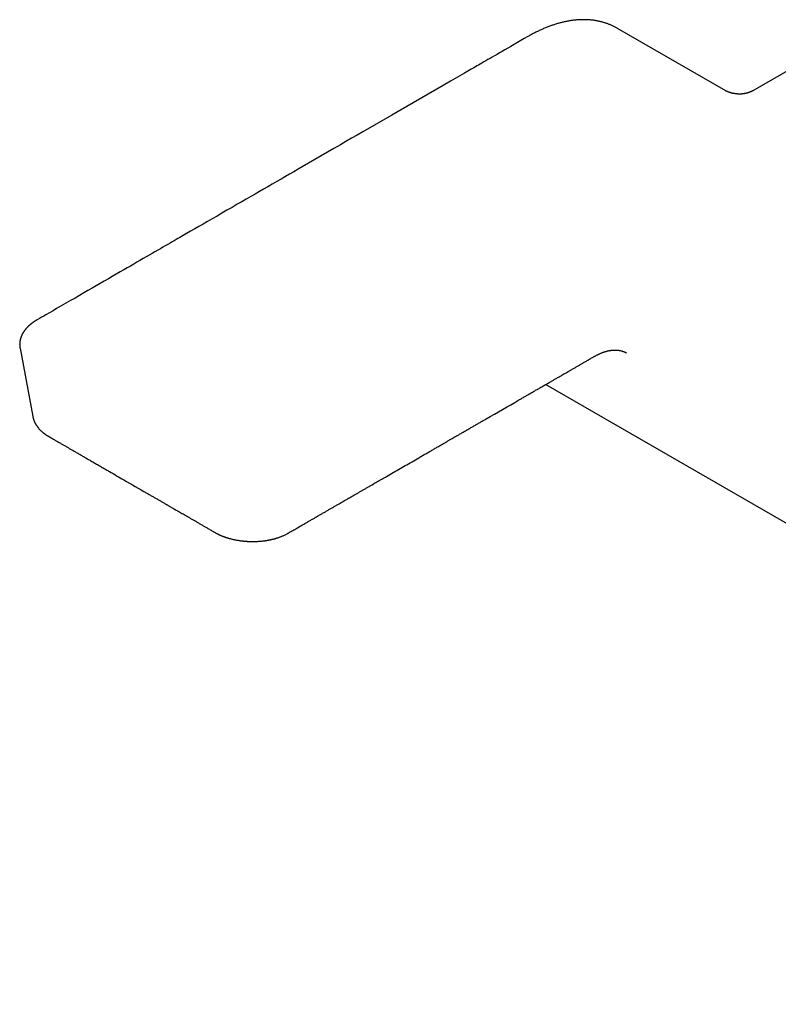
# Model space of a CAD drawing. Header units: millimetres. Extents: x 8 to 905, y 12 to 449.
# Tile 7 of 15: x 619 to 726, y 81 to 220. Entities that reach past the tile are written whole.
import ezdxf

# ---------------------------------------------------------------- set-up
doc = ezdxf.new("R2010")
doc.units = ezdxf.units.MM

msp = doc.modelspace()

# ---------------------------------------------------------------- linework, layer by layer
at = {"color": 7, "linetype": 'Continuous', "lineweight": 30}
for p, q in [((718.15, 209.76), (702.89, 218.57)), ((729.17, 213.94), (721.95, 209.77)), ((618.7, 173.5), (618.69, 173.52)), ((618.69, 173.5), (620.49, 163.89)), ((692.79, 168.4), (844.11, 81.05))]:
    msp.add_line(p, q, dxfattribs=at)
at = {"color": 7, "linetype": 'Continuous', "lineweight": 30, "flags": 128}
for points in [[(690.27, 217.42), (689.76, 217.13), (689.27, 216.84), (688.79, 216.56), (688.32, 216.3), (687.87, 216.03), (687.43, 215.78), (687.01, 215.54), (686.64, 215.32), (686.27, 215.11), (685.92, 214.91), (685.58, 214.71), (685.25, 214.52), (684.94, 214.34), (684.63, 214.17), (684.34, 214), (684.06, 213.84), (683.79, 213.68), (683.54, 213.53), (683.29, 213.39), (683.07, 213.27), (682.86, 213.14), (682.67, 213.03), (682.48, 212.92), (682.29, 212.81), (681.32, 212.25), (680.34, 211.69), (679.34, 211.11), (678.33, 210.53), (671.08, 206.34), (667.02, 204), (666.22, 203.54), (665.42, 203.08), (664.63, 202.62), (663.84, 202.17), (662.92, 201.63), (662.01, 201.11), (661.11, 200.59), (660.22, 200.07), (659.34, 199.56), (658.46, 199.06), (657.87, 198.71), (657.27, 198.37), (656.68, 198.03), (656.09, 197.69), (655.49, 197.34), (654.87, 196.98), (654.24, 196.62), (653.6, 196.25), (653.01, 195.91), (652.42, 195.57), (651.82, 195.22), (651.2, 194.87), (650.58, 194.51), (649.95, 194.14), (649.31, 193.78), (648.58, 193.35), (647.86, 192.94), (647.15, 192.53), (646.46, 192.13), (645.78, 191.74), (645.12, 191.36), (644.5, 191), (643.9, 190.65), (643.31, 190.31), (642.74, 189.98), (642.17, 189.65), (641.93, 189.51), (641.68, 189.37), (641.44, 189.23), (641.2, 189.09), (640.95, 188.95), (640.69, 188.8), (640.42, 188.64), (640.14, 188.48), (639.83, 188.3), (639.51, 188.12), (639.17, 187.92), (638.83, 187.72), (638.47, 187.51), (638.09, 187.3), (637.71, 187.08), (637.31, 186.85), (636.9, 186.61), (636.48, 186.37), (636.04, 186.12), (635.59, 185.86), (635.16, 185.61), (634.71, 185.35), (634.26, 185.08), (633.79, 184.81), (633.31, 184.54), (632.79, 184.24), (632.25, 183.93), (631.7, 183.61), (631.15, 183.29), (630.57, 182.96), (629.99, 182.62), (629.43, 182.3), (628.85, 181.96), (628.26, 181.63), (627.67, 181.28), (627.06, 180.93), (626.44, 180.57), (625.81, 180.21), (625.17, 179.84), (624.51, 179.46), (623.85, 179.08), (623.35, 178.79), (622.85, 178.5), (622.34, 178.21), (622.04, 178.03), (621.73, 177.86), (621.43, 177.69), (621.13, 177.52)], [(704.15, 172.82), (704.03, 172.89), (703.99, 172.91)]]:
    msp.add_lwpolyline(points, dxfattribs=at)
at = {"color": 7, "linetype": 'Continuous', "lineweight": 30}
for points, knots in [([(702.89, 218.57), (702.87, 218.58), (702.79, 218.63), (702.65, 218.7), (702.47, 218.8), (702.29, 218.89), (702.1, 218.98), (701.91, 219.06), (701.72, 219.14), (701.53, 219.21), (701.33, 219.28), (701.14, 219.34), (700.94, 219.4), (700.73, 219.46), (700.53, 219.51), (700.33, 219.56), (700.12, 219.6), (699.91, 219.64), (699.7, 219.68), (699.49, 219.71), (699.27, 219.73), (699.06, 219.75), (698.84, 219.77), (698.62, 219.78), (698.4, 219.79), (698.17, 219.79), (697.95, 219.79), (697.72, 219.79), (697.5, 219.78), (697.27, 219.76), (697.04, 219.74), (696.8, 219.72), (696.57, 219.69), (696.34, 219.66), (696.1, 219.62), (695.87, 219.58), (695.63, 219.53), (695.39, 219.48), (695.15, 219.43), (694.91, 219.37), (694.67, 219.3), (694.43, 219.24), (694.19, 219.16), (693.95, 219.09), (693.7, 219), (693.46, 218.92), (693.22, 218.83), (692.97, 218.73), (692.73, 218.64), (692.48, 218.53), (692.24, 218.43), (691.99, 218.31), (691.75, 218.2), (691.5, 218.08), (691.25, 217.96), (691.01, 217.83), (690.76, 217.7), (690.51, 217.56), (690.35, 217.47), (690.27, 217.42)], [0, 0, 0, 0, 0.005988, 0.023293, 0.040598, 0.057905, 0.075217, 0.092535, 0.109862, 0.127199, 0.14455, 0.161914, 0.179295, 0.196694, 0.214112, 0.231551, 0.249011, 0.266495, 0.284002, 0.301533, 0.319089, 0.336671, 0.354278, 0.371911, 0.389569, 0.407252, 0.424961, 0.442694, 0.460451, 0.478231, 0.496034, 0.513858, 0.531703, 0.549568, 0.567451, 0.585352, 0.60327, 0.621204, 0.639152, 0.657113, 0.675087, 0.693073, 0.711069, 0.729074, 0.747088, 0.765109, 0.783137, 0.801171, 0.819211, 0.837254, 0.855302, 0.873352, 0.891405, 0.90946, 0.927516, 0.945573, 0.963631, 0.981689, 1, 1, 1, 1]), ([(721.95, 209.77), (721.94, 209.76), (721.92, 209.75), (721.9, 209.74), (721.88, 209.73), (721.86, 209.72), (721.85, 209.72), (721.84, 209.71), (721.83, 209.7), (721.81, 209.69), (721.78, 209.68), (721.75, 209.67), (721.73, 209.66), (721.71, 209.65), (721.69, 209.64), (721.66, 209.63), (721.64, 209.62), (721.61, 209.61), (721.59, 209.59), (721.56, 209.58), (721.54, 209.57), (721.51, 209.56), (721.49, 209.56), (721.47, 209.55), (721.45, 209.54), (721.43, 209.54), (721.41, 209.53), (721.39, 209.52), (721.36, 209.51), (721.34, 209.5), (721.32, 209.5), (721.29, 209.49), (721.26, 209.48), (721.24, 209.47), (721.21, 209.46), (721.18, 209.46), (721.16, 209.45), (721.12, 209.44), (721.09, 209.43), (721.05, 209.42), (721.01, 209.42), (720.97, 209.41), (720.92, 209.39), (720.87, 209.39), (720.82, 209.38), (720.78, 209.37), (720.76, 209.37), (720.73, 209.36), (720.7, 209.36), (720.67, 209.35), (720.63, 209.35), (720.58, 209.34), (720.53, 209.34), (720.47, 209.33), (720.42, 209.33), (720.37, 209.32), (720.33, 209.32), (720.28, 209.32), (720.23, 209.32), (720.19, 209.32), (720.15, 209.31), (720.12, 209.31), (720.07, 209.31), (720.02, 209.31), (719.97, 209.32), (719.92, 209.32), (719.88, 209.32), (719.83, 209.32), (719.79, 209.32), (719.76, 209.33), (719.73, 209.33), (719.68, 209.33), (719.64, 209.34), (719.58, 209.34), (719.53, 209.35), (719.47, 209.36), (719.41, 209.37), (719.34, 209.38), (719.28, 209.39), (719.23, 209.4), (719.19, 209.4), (719.15, 209.41), (719.11, 209.42), (719.08, 209.43), (719.05, 209.43), (719.03, 209.44), (719, 209.45), (718.96, 209.46), (718.93, 209.46), (718.9, 209.47), (718.87, 209.48), (718.84, 209.49), (718.81, 209.5), (718.78, 209.51), (718.76, 209.51), (718.73, 209.52), (718.71, 209.53), (718.69, 209.53), (718.68, 209.54), (718.66, 209.54), (718.65, 209.55), (718.63, 209.56), (718.61, 209.56), (718.59, 209.57), (718.58, 209.57), (718.56, 209.58), (718.53, 209.59), (718.5, 209.6), (718.47, 209.62), (718.43, 209.63), (718.4, 209.64), (718.38, 209.65), (718.36, 209.66), (718.34, 209.67), (718.32, 209.68), (718.31, 209.68), (718.3, 209.69), (718.29, 209.69), (718.28, 209.7), (718.27, 209.7), (718.27, 209.7), (718.26, 209.71), (718.25, 209.71), (718.24, 209.71), (718.23, 209.72), (718.22, 209.73), (718.21, 209.73), (718.2, 209.73), (718.19, 209.74), (718.19, 209.74), (718.18, 209.74), (718.17, 209.75), (718.16, 209.75), (718.16, 209.76), (718.15, 209.76), (718.15, 209.76), (718.15, 209.76), (718.15, 209.76)], [0, 0, 0, 0, 0.010783, 0.019604, 0.026458, 0.031341, 0.034553, 0.037846, 0.041501, 0.049141, 0.057484, 0.065952, 0.073265, 0.080055, 0.086391, 0.092356, 0.098775, 0.106438, 0.11357, 0.120411, 0.12697, 0.133577, 0.140228, 0.145751, 0.149823, 0.153251, 0.15798, 0.16426, 0.171076, 0.176834, 0.181787, 0.186993, 0.193284, 0.200368, 0.206614, 0.211769, 0.217669, 0.225034, 0.233204, 0.239976, 0.247995, 0.258359, 0.269356, 0.279195, 0.289927, 0.296635, 0.302412, 0.307163, 0.312005, 0.318131, 0.325457, 0.336638, 0.347061, 0.357748, 0.366958, 0.376973, 0.386078, 0.394315, 0.4032, 0.411847, 0.418516, 0.424564, 0.432923, 0.443686, 0.453863, 0.462757, 0.471364, 0.479826, 0.487631, 0.493825, 0.499888, 0.50761, 0.518456, 0.528015, 0.53896, 0.551351, 0.563152, 0.577143, 0.591231, 0.600408, 0.609089, 0.617905, 0.627668, 0.634552, 0.640045, 0.644784, 0.650968, 0.659937, 0.668523, 0.675377, 0.681075, 0.687552, 0.697466, 0.704908, 0.711718, 0.716822, 0.722208, 0.727659, 0.732426, 0.736281, 0.740276, 0.745319, 0.751336, 0.756638, 0.760973, 0.76482, 0.773714, 0.787974, 0.797764, 0.806541, 0.820649, 0.831642, 0.840573, 0.846454, 0.853446, 0.860512, 0.867049, 0.872199, 0.876325, 0.879545, 0.882782, 0.886361, 0.891046, 0.896868, 0.902992, 0.912109, 0.919553, 0.925421, 0.931124, 0.937038, 0.943991, 0.953245, 0.963139, 0.973082, 0.982542, 0.993471, 1, 1, 1, 1]), ([(621.13, 177.52), (621.1, 177.5), (621.02, 177.46), (620.91, 177.39), (620.8, 177.32), (620.7, 177.26), (620.63, 177.2), (620.56, 177.16), (620.51, 177.12), (620.46, 177.08), (620.41, 177.05), (620.35, 177.01), (620.3, 176.96), (620.24, 176.92), (620.19, 176.88), (620.15, 176.84), (620.12, 176.82), (620.09, 176.8), (620.07, 176.77), (620.04, 176.75), (620.01, 176.72), (619.96, 176.68), (619.91, 176.63), (619.86, 176.59), (619.82, 176.54), (619.78, 176.5), (619.74, 176.46), (619.68, 176.41), (619.61, 176.33), (619.54, 176.25), (619.49, 176.19), (619.45, 176.14), (619.41, 176.09), (619.38, 176.05), (619.34, 176), (619.31, 175.96), (619.28, 175.92), (619.25, 175.87), (619.21, 175.82), (619.17, 175.75), (619.12, 175.67), (619.07, 175.59), (619.03, 175.51), (618.98, 175.42), (618.94, 175.34), (618.91, 175.26), (618.88, 175.18), (618.85, 175.11), (618.82, 175.03), (618.79, 174.96), (618.77, 174.88), (618.75, 174.82), (618.74, 174.77), (618.73, 174.72), (618.71, 174.67), (618.7, 174.62), (618.7, 174.58), (618.69, 174.53), (618.68, 174.49), (618.67, 174.44), (618.67, 174.4), (618.66, 174.37), (618.66, 174.34), (618.66, 174.31), (618.65, 174.27), (618.65, 174.23), (618.65, 174.18), (618.65, 174.13), (618.65, 174.09), (618.64, 174.05), (618.64, 174.01), (618.65, 173.98), (618.65, 173.95), (618.65, 173.93), (618.65, 173.89), (618.65, 173.85), (618.66, 173.79), (618.66, 173.73), (618.67, 173.66), (618.68, 173.59), (618.69, 173.53), (618.69, 173.51)], [0, 0, 0, 0, 0.020618, 0.043725, 0.067929, 0.089744, 0.105152, 0.119054, 0.131343, 0.14233, 0.1526, 0.16488, 0.178724, 0.192199, 0.205087, 0.213212, 0.220874, 0.227718, 0.23374, 0.239331, 0.246423, 0.259195, 0.273485, 0.286645, 0.298656, 0.309517, 0.319444, 0.329164, 0.35514, 0.380719, 0.391512, 0.403554, 0.416734, 0.428709, 0.438573, 0.447805, 0.458787, 0.471164, 0.482913, 0.500328, 0.518152, 0.537963, 0.559166, 0.577911, 0.595628, 0.616606, 0.633441, 0.648996, 0.666594, 0.684009, 0.700318, 0.715187, 0.724421, 0.735398, 0.747694, 0.758393, 0.767073, 0.776299, 0.787065, 0.796559, 0.805343, 0.812604, 0.818341, 0.824247, 0.832597, 0.842844, 0.855024, 0.865041, 0.873338, 0.881378, 0.889278, 0.896819, 0.902035, 0.907216, 0.914958, 0.925794, 0.936689, 0.94956, 0.964405, 0.981219, 1, 1, 1, 1]), ([(656.45, 147.42), (656.49, 147.44), (656.58, 147.49), (656.71, 147.57), (656.85, 147.65), (656.99, 147.73), (657.18, 147.84), (657.41, 147.97), (657.75, 148.17), (658.15, 148.4), (658.59, 148.65), (659.01, 148.89), (659.4, 149.12), (659.79, 149.34), (660.19, 149.57), (660.6, 149.81), (661.02, 150.06), (661.43, 150.29), (661.83, 150.52), (662.22, 150.75), (662.59, 150.96), (662.96, 151.17), (663.31, 151.38), (663.64, 151.57), (663.97, 151.76), (664.28, 151.94), (664.58, 152.11), (664.86, 152.27), (665.12, 152.42), (665.37, 152.57), (665.61, 152.7), (665.88, 152.86), (666.19, 153.04), (666.54, 153.24), (666.89, 153.45), (667.25, 153.65), (667.61, 153.86), (667.96, 154.06), (668.43, 154.33), (668.99, 154.66), (669.67, 155.05), (670.44, 155.49), (671.3, 155.99), (672.25, 156.54), (673.21, 157.09), (674.18, 157.65), (674.99, 158.12), (675.64, 158.5), (676.13, 158.78), (676.61, 159.06), (677.09, 159.33), (677.56, 159.6), (678.02, 159.87), (678.46, 160.12), (678.87, 160.36), (679.23, 160.57), (679.57, 160.76), (679.89, 160.95), (680.21, 161.13), (680.56, 161.33), (680.95, 161.56), (681.38, 161.81), (681.81, 162.06), (682.24, 162.31), (682.66, 162.55), (683.09, 162.8), (683.52, 163.05), (683.95, 163.29), (685.78, 164.35), (687.6, 165.4), (689.42, 166.45), (689.85, 166.7), (690.28, 166.95), (690.71, 167.2), (691.14, 167.44), (691.51, 167.66), (691.83, 167.84), (692.1, 168), (692.36, 168.15), (692.62, 168.3), (692.88, 168.45), (693.13, 168.59), (693.34, 168.71), (693.53, 168.82), (693.69, 168.92), (693.86, 169.02), (694.05, 169.12), (694.25, 169.24), (694.46, 169.36), (694.68, 169.49), (694.94, 169.63), (695.21, 169.79), (695.5, 169.96), (695.8, 170.13), (696.11, 170.31), (696.44, 170.51), (696.79, 170.7), (697.15, 170.91), (697.52, 171.13), (697.91, 171.35), (698.31, 171.58), (698.72, 171.82), (699.15, 172.07), (699.43, 172.23), (699.58, 172.32)], [0, 0, 0, 0, 0.002947, 0.006101, 0.009379, 0.012698, 0.015982, 0.022331, 0.028573, 0.039471, 0.050129, 0.05944, 0.068556, 0.07747, 0.086184, 0.096294, 0.10612, 0.115661, 0.124916, 0.133887, 0.142573, 0.150973, 0.159089, 0.166919, 0.174464, 0.181725, 0.1887, 0.195016, 0.201078, 0.206887, 0.212442, 0.217744, 0.225894, 0.233997, 0.242154, 0.250363, 0.258625, 0.26694, 0.275308, 0.290785, 0.306441, 0.322273, 0.344149, 0.366286, 0.388597, 0.411082, 0.433741, 0.444932, 0.456165, 0.46744, 0.478633, 0.489529, 0.500124, 0.510418, 0.520411, 0.528312, 0.536014, 0.543517, 0.550821, 0.558078, 0.567856, 0.577949, 0.588357, 0.597916, 0.607726, 0.617697, 0.62767, 0.637644, 0.647617, 0.754474, 0.764447, 0.77442, 0.784394, 0.794367, 0.804268, 0.813926, 0.820288, 0.826537, 0.832671, 0.838692, 0.844599, 0.850392, 0.856116, 0.859574, 0.863312, 0.86733, 0.871629, 0.876208, 0.881067, 0.886207, 0.892184, 0.898501, 0.905156, 0.912151, 0.919485, 0.927158, 0.93517, 0.943522, 0.952213, 0.961242, 0.970441, 0.979967, 0.98982, 1, 1, 1, 1]), ([(699.58, 172.32), (699.61, 172.33), (699.68, 172.37), (699.81, 172.44), (699.95, 172.52), (700.1, 172.59), (700.24, 172.66), (700.39, 172.73), (700.53, 172.79), (700.67, 172.85), (700.81, 172.9), (700.95, 172.95), (701.09, 173), (701.23, 173.04), (701.37, 173.08), (701.5, 173.11), (701.63, 173.14), (701.77, 173.17), (701.9, 173.19), (702.02, 173.21), (702.15, 173.22), (702.28, 173.23), (702.4, 173.24), (702.52, 173.24), (702.65, 173.24), (702.76, 173.24), (702.88, 173.23), (703, 173.22), (703.11, 173.2), (703.23, 173.18), (703.34, 173.16), (703.45, 173.13), (703.55, 173.09), (703.66, 173.06), (703.76, 173.02), (703.87, 172.97), (703.95, 172.93), (704, 172.91), (704.01, 172.9)], [0, 0, 0, 0, 0.014467, 0.042097, 0.069714, 0.097323, 0.124925, 0.152524, 0.180122, 0.207721, 0.235326, 0.262941, 0.290572, 0.318225, 0.345905, 0.373621, 0.401381, 0.429195, 0.457073, 0.485026, 0.513068, 0.541212, 0.569474, 0.597869, 0.626415, 0.655131, 0.684034, 0.713145, 0.742481, 0.772059, 0.801895, 0.831998, 0.862374, 0.89302, 0.923924, 0.955061, 0.986395, 1, 1, 1, 1]), ([(620.49, 163.89), (620.49, 163.87), (620.5, 163.84), (620.51, 163.79), (620.52, 163.75), (620.53, 163.71), (620.53, 163.68), (620.54, 163.65), (620.55, 163.61), (620.56, 163.57), (620.58, 163.53), (620.59, 163.48), (620.6, 163.45), (620.61, 163.41), (620.62, 163.38), (620.64, 163.36), (620.65, 163.33), (620.66, 163.3), (620.67, 163.26), (620.69, 163.22), (620.7, 163.19), (620.72, 163.16), (620.73, 163.13), (620.74, 163.11), (620.76, 163.06), (620.79, 162.99), (620.84, 162.91), (620.88, 162.83), (620.93, 162.75), (620.98, 162.68), (621.02, 162.62), (621.05, 162.56), (621.09, 162.52), (621.12, 162.47), (621.16, 162.42), (621.2, 162.36), (621.25, 162.29), (621.32, 162.21), (621.41, 162.11), (621.5, 162.01), (621.6, 161.91), (621.7, 161.82), (621.81, 161.72), (621.89, 161.65), (621.96, 161.59), (622, 161.56), (622.04, 161.53), (622.08, 161.49), (622.13, 161.46), (622.18, 161.42), (622.24, 161.38), (622.28, 161.35), (622.32, 161.32), (622.37, 161.29), (622.4, 161.26), (622.44, 161.24), (622.47, 161.22), (622.5, 161.2), (622.55, 161.17), (622.61, 161.13), (622.69, 161.08), (622.78, 161.03), (622.85, 160.99), (622.88, 160.97)], [0, 0, 0, 0, 0.012724, 0.025414, 0.038134, 0.050213, 0.060406, 0.068734, 0.078376, 0.090275, 0.104089, 0.116481, 0.127188, 0.13621, 0.143975, 0.152785, 0.161074, 0.169185, 0.17959, 0.192778, 0.203186, 0.211765, 0.218516, 0.225189, 0.233875, 0.26209, 0.287306, 0.309387, 0.335532, 0.358743, 0.378968, 0.394358, 0.409414, 0.424313, 0.440661, 0.459015, 0.477129, 0.509383, 0.544967, 0.577492, 0.614139, 0.649853, 0.684162, 0.72002, 0.735701, 0.749126, 0.760015, 0.772147, 0.786617, 0.803371, 0.821824, 0.833315, 0.84535, 0.857825, 0.868939, 0.878048, 0.8857, 0.895948, 0.909628, 0.926791, 0.947505, 0.971867, 1, 1, 1, 1]), ([(622.88, 160.97), (622.91, 160.95), (622.96, 160.92), (623.04, 160.88), (623.11, 160.84), (623.17, 160.81), (623.23, 160.77), (623.29, 160.74), (623.38, 160.69), (623.49, 160.63), (623.63, 160.55), (623.8, 160.45), (623.99, 160.34), (624.2, 160.22), (624.4, 160.1), (624.66, 159.95), (624.96, 159.78), (625.3, 159.58), (625.64, 159.39), (626.01, 159.18), (626.41, 158.94), (626.84, 158.69), (627.29, 158.44), (627.75, 158.17), (628.21, 157.9), (628.7, 157.62), (629.21, 157.32), (629.75, 157.02), (630.27, 156.71), (630.79, 156.41), (631.8, 155.83), (633.72, 154.72), (635.62, 153.63), (636.98, 152.84), (637.39, 152.6), (637.8, 152.37), (638.19, 152.14), (638.58, 151.92), (638.88, 151.75), (639.1, 151.62), (639.23, 151.54), (639.37, 151.46), (639.51, 151.38), (639.66, 151.3), (639.81, 151.21), (639.98, 151.11), (640.15, 151.01), (640.35, 150.9), (640.58, 150.77), (640.83, 150.62), (641.09, 150.47), (641.37, 150.31), (641.67, 150.14), (641.98, 149.96), (642.3, 149.77), (642.64, 149.57), (643, 149.37), (643.37, 149.16), (643.75, 148.93), (644.13, 148.71), (644.51, 148.49), (644.89, 148.28), (645.22, 148.08), (645.51, 147.92), (645.74, 147.78), (645.98, 147.65), (646.14, 147.56), (646.21, 147.51)], [0, 0, 0, 0, 0.003732, 0.006992, 0.009765, 0.012215, 0.014778, 0.017475, 0.020307, 0.025853, 0.031855, 0.038308, 0.047467, 0.056534, 0.065412, 0.074122, 0.089281, 0.103934, 0.118293, 0.133006, 0.151042, 0.169644, 0.188811, 0.208544, 0.22855, 0.248293, 0.271622, 0.294556, 0.317095, 0.339239, 0.361115, 0.447029, 0.586195, 0.604349, 0.622123, 0.639481, 0.656422, 0.672947, 0.689055, 0.695008, 0.700903, 0.706739, 0.712604, 0.718889, 0.725517, 0.732595, 0.740125, 0.748105, 0.758194, 0.768921, 0.780287, 0.792293, 0.804937, 0.81822, 0.832142, 0.846704, 0.861904, 0.877743, 0.894221, 0.911339, 0.92693, 0.943017, 0.959598, 0.969601, 0.979808, 0.990046, 1, 1, 1, 1]), ([(646.21, 147.51), (646.24, 147.49), (646.3, 147.46), (646.39, 147.41), (646.47, 147.37), (646.55, 147.33), (646.62, 147.29), (646.69, 147.26), (646.74, 147.23), (646.78, 147.21), (646.82, 147.2), (646.86, 147.18), (646.89, 147.17), (646.93, 147.15), (646.97, 147.13), (647.03, 147.1), (647.09, 147.08), (647.14, 147.06), (647.21, 147.03), (647.29, 147), (647.37, 146.97), (647.44, 146.94), (647.51, 146.92), (647.56, 146.9), (647.61, 146.88), (647.66, 146.86), (647.72, 146.84), (647.78, 146.82), (647.86, 146.8), (647.96, 146.77), (648.1, 146.73), (648.25, 146.68), (648.43, 146.64), (648.64, 146.58), (648.86, 146.53), (649.07, 146.49), (649.26, 146.46), (649.42, 146.43), (649.59, 146.4), (649.75, 146.38), (649.9, 146.36), (650.06, 146.34), (650.2, 146.33), (650.33, 146.31), (650.43, 146.3), (650.5, 146.3), (650.54, 146.3), (650.57, 146.29), (650.6, 146.29), (650.64, 146.29), (650.71, 146.28), (650.8, 146.28), (650.91, 146.27), (651.04, 146.27), (651.18, 146.26), (651.36, 146.26), (651.58, 146.26), (651.82, 146.26), (652.08, 146.27), (652.35, 146.29), (652.62, 146.31), (652.84, 146.33), (653.03, 146.35), (653.16, 146.37), (653.3, 146.39), (653.43, 146.41), (653.56, 146.43), (653.69, 146.46), (653.81, 146.48), (653.92, 146.5), (654.02, 146.52), (654.1, 146.54), (654.16, 146.55), (654.22, 146.57), (654.25, 146.58), (654.28, 146.58), (654.32, 146.59), (654.35, 146.6), (654.39, 146.61), (654.45, 146.62), (654.51, 146.64), (654.59, 146.66), (654.69, 146.69), (654.79, 146.72), (654.91, 146.76), (655.04, 146.8), (655.19, 146.85), (655.34, 146.91), (655.51, 146.97), (655.68, 147.04), (655.86, 147.12), (656.05, 147.21), (656.25, 147.31), (656.38, 147.38), (656.45, 147.42)], [0, 0, 0, 0, 0.011257, 0.021123, 0.030143, 0.039246, 0.048455, 0.054543, 0.060351, 0.065378, 0.069628, 0.07311, 0.07611, 0.080099, 0.085282, 0.091418, 0.097572, 0.103651, 0.109659, 0.118964, 0.127886, 0.135565, 0.141766, 0.146772, 0.151729, 0.157053, 0.162718, 0.16867, 0.174907, 0.187082, 0.200215, 0.214299, 0.232677, 0.252445, 0.273603, 0.296147, 0.311026, 0.326449, 0.342076, 0.356649, 0.37005, 0.385156, 0.398437, 0.409897, 0.419538, 0.424509, 0.428129, 0.430429, 0.433001, 0.436554, 0.442906, 0.451042, 0.460961, 0.472657, 0.485679, 0.499023, 0.520577, 0.542873, 0.565918, 0.589715, 0.614271, 0.63959, 0.651792, 0.664167, 0.676713, 0.689252, 0.700989, 0.713945, 0.725597, 0.735942, 0.744978, 0.752704, 0.759115, 0.763955, 0.767625, 0.770175, 0.77292, 0.776499, 0.780282, 0.785426, 0.79193, 0.799797, 0.809026, 0.819619, 0.831576, 0.844897, 0.85958, 0.875623, 0.893021, 0.911767, 0.931852, 0.953264, 0.975986, 1, 1, 1, 1])]:
    msp.add_open_spline(points, degree=3, knots=knots, dxfattribs=at)

doc.saveas('drawing.dxf')
